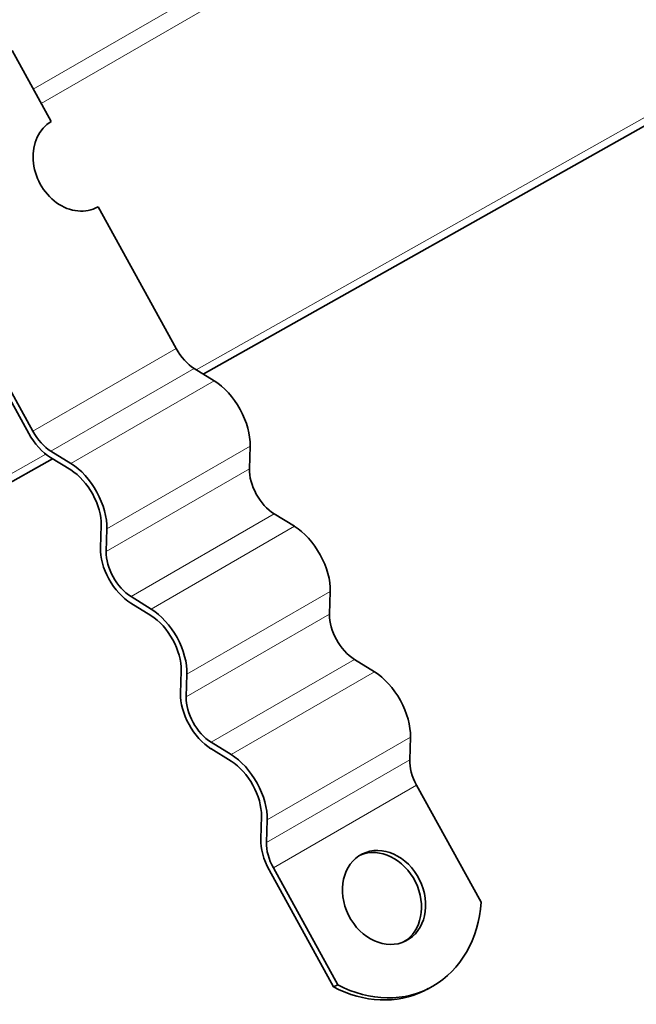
# Model space of a CAD drawing. Header units: millimetres. Extents: x -300186 to 535164, y -28581 to 763383.
# Tile 126 of 256: x 2709 to 2747, y 136131 to 136192. Entities that reach past the tile are written whole.
import ezdxf

# ---------------------------------------------------------------- set-up
doc = ezdxf.new("R2010")
doc.units = ezdxf.units.MM
doc.header["$LTSCALE"] = 10
doc.layers.add('Visible (ISO)', color=7, linetype='Continuous', lineweight=35)
doc.layers.add('Visible Narrow (ISO)', color=7, linetype='Continuous', lineweight=9)

msp = doc.modelspace()

# ---------------------------------------------------------------- linework, layer by layer
at = {"layer": 'Visible (ISO)'}
for p, q in [((2720.736, 136169.74), (2805.013, 136217.168)), ((2711.353, 136185.312), (2708.942, 136189.69)), ((2714.03, 136179.951), (2714.246, 136180.059)), ((2719.064, 136171.311), (2714.246, 136180.059)), ((2705.149, 136174.827), (2709.967, 136166.079)), ((2710.226, 136166.208), (2705.408, 136174.956)), ((2721.409, 136169.324), (2720.172, 136170.088)), ((2723.582, 136163.897), (2723.626, 136165.3)), ((2712.57, 136164.221), (2711.334, 136164.985)), ((2690.127, 136152.515), (2711.441, 136164.51)), ((2711.321, 136164.584), (2712.558, 136163.82)), ((2726.354, 136160.347), (2725.117, 136161.111)), ((2714.433, 136160.415), (2714.39, 136159.012)), ((2714.744, 136158.794), (2714.787, 136160.197)), ((2728.527, 136154.92), (2728.57, 136156.323)), ((2716.266, 136155.607), (2717.502, 136154.843)), ((2717.515, 136155.244), (2716.278, 136156.008)), ((2731.298, 136151.37), (2730.061, 136152.134)), ((2719.378, 136151.438), (2719.335, 136150.035)), ((2719.688, 136149.817), (2719.731, 136151.22)), ((2733.471, 136145.942), (2733.515, 136147.345)), ((2721.21, 136146.63), (2722.447, 136145.866)), ((2722.459, 136146.267), (2721.223, 136147.031)), ((2737.873, 136137.161), (2733.898, 136144.379)), ((2724.322, 136142.461), (2724.279, 136141.058)), ((2724.633, 136140.839), (2724.676, 136142.242)), ((2724.8, 136139.147), (2728.776, 136131.929)), ((2729.035, 136132.058), (2725.059, 136139.276)), ((2728.776, 136131.929), (2729.035, 136132.058)), ((2734.362, 136131.696), (2734.62, 136131.825))]:
    msp.add_line(p, q, dxfattribs=at)
for centre, major_axis, ratio, start_param, end_param in [((2712.8, 136182.685), (1.34, -2.684), 0.815999, 3.190908, 6.332501), ((2720.228, 136171.892), (-1.125, 1.949), 0.57735, 1.53589, 2.321288), ((2721.329, 136166.719), (-1.625, 2.815), 0.57735, 3.892084, 5.462881), ((2711.389, 136166.789), (1.375, -2.382), 0.57735, 4.677482, 5.462881), ((2711.389, 136166.789), (-1.125, 1.949), 0.57735, 1.53589, 2.321288), ((2712.49, 136161.616), (-1.625, 2.815), 0.57735, 3.892084, 5.462881), ((2712.49, 136161.616), (1.375, -2.382), 0.57735, 0.750492, 2.321288), ((2725.172, 136162.915), (-1.125, 1.949), 0.57735, 0.750492, 2.321288), ((2726.273, 136157.741), (-1.625, 2.815), 0.57735, 3.892084, 5.462881), ((2716.334, 136157.812), (1.375, -2.382), 0.57735, 3.892084, 5.462881), ((2716.334, 136157.812), (-1.125, 1.949), 0.57735, 0.750492, 2.321288), ((2717.435, 136152.638), (-1.625, 2.815), 0.57735, 3.892084, 5.462881), ((2717.435, 136152.638), (1.375, -2.382), 0.57735, 0.750492, 2.321288), ((2730.117, 136153.938), (-1.125, 1.949), 0.57735, 0.750492, 2.321288), ((2731.218, 136148.764), (-1.625, 2.815), 0.57735, 3.892084, 5.462881), ((2721.278, 136148.834), (1.375, -2.382), 0.57735, 3.892084, 5.462881), ((2721.278, 136148.834), (-1.125, 1.949), 0.57735, 0.750492, 2.321288), ((2722.379, 136143.661), (1.375, -2.382), 0.57735, 0.750492, 2.321288), ((2722.379, 136143.661), (-1.625, 2.815), 0.57735, 3.892084, 5.462881), ((2735.061, 136144.96), (-1.125, 1.949), 0.57735, 0.750492, 1.53589), ((2726.223, 136139.857), (1.375, -2.382), 0.57735, 3.892084, 4.677482), ((2726.223, 136139.857), (-1.125, 1.949), 0.57735, 0.750492, 1.53589), ((2731.631, 136137.321), (1.34, -2.684), 0.815999, 0.059068, 3.082525), ((2731.046, 136138.982), (3.574, -7.157), 0.815999, 5.435835, 7.229166), ((2730.787, 136138.853), (3.574, -7.157), 0.815999, 5.435835, 6.283185)]:
    msp.add_ellipse(centre, major_axis=major_axis, ratio=ratio, start_param=start_param, end_param=end_param, dxfattribs=at)
msp.add_ellipse((2731.89, 136137.45), major_axis=(-1.34, 2.684), ratio=0.815999, dxfattribs=at)
at = {"layer": 'Visible Narrow (ISO)'}
for p, q in [((2805.046, 136242.048), (2710.249, 136187.317)), ((2805.331, 136241.048), (2710.735, 136186.434)), ((2805.331, 136217.859), (2720.302, 136170.008)), ((2710.226, 136166.208), (2719.064, 136171.311)), ((2711.334, 136164.985), (2720.172, 136170.088)), ((2712.57, 136164.221), (2721.409, 136169.324)), ((2714.787, 136160.197), (2723.626, 136165.3)), ((2711.029, 136164.79), (2690.127, 136153.027)), ((2714.744, 136158.794), (2723.582, 136163.897)), ((2716.278, 136156.008), (2725.117, 136161.111)), ((2717.515, 136155.244), (2726.354, 136160.347)), ((2719.731, 136151.22), (2728.57, 136156.323)), ((2719.688, 136149.817), (2728.527, 136154.92)), ((2721.223, 136147.031), (2730.061, 136152.134)), ((2722.459, 136146.267), (2731.298, 136151.37)), ((2724.676, 136142.242), (2733.515, 136147.345)), ((2724.633, 136140.839), (2733.471, 136145.942)), ((2725.059, 136139.276), (2733.898, 136144.379))]:
    msp.add_line(p, q, dxfattribs=at)

doc.saveas('drawing.dxf')
